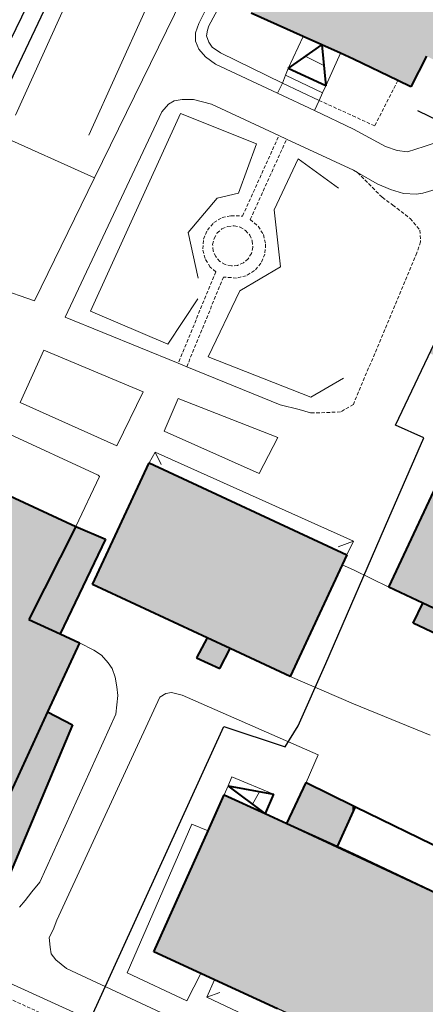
# Model space of a CAD drawing. Extents: x 13 to 4138, y -4831 to -1000.
# Tile 113 of 203: x 1952 to 2010, y -2485 to -2343. Entities that reach past the tile are written whole.
import ezdxf

# ---------------------------------------------------------------- set-up
doc = ezdxf.new("R2010")
doc.units = 0
doc.header["$MEASUREMENT"] = 0
doc.linetypes.add('DASHED', pattern=[0.75, 0.5, -0.25])
for name, color, linetype in [('11', 7, 'CONTINUOUS'), ('24', 7, 'CONTINUOUS'), ('40', 7, 'CONTINUOUS'), ('6', 7, 'CONTINUOUS'), ('7', 7, 'CONTINUOUS'), ('СТАДИОНЫ_СПОРТКОМПЛЕКСЫ', 4, 'CONTINUOUS'), ('ТРОТУАРЫ', 7, 'CONTINUOUS')]:
    doc.layers.add(name, color=color, linetype=linetype)
for name, color, linetype, lineweight in [('заборы', 5, 'CONTINUOUS', 30), ('заливки дома', 90, 'CONTINUOUS', 40), ('подъезды', 6, 'CONTINUOUS', 40)]:
    doc.layers.add(name, color=color, linetype=linetype, lineweight=lineweight)

msp = doc.modelspace()

# ---------------------------------------------------------------- hatches: boundary and pattern name
at = {"layer": 'заливки дома', "lineweight": 30}
h = msp.add_hatch(color=8, dxfattribs=at)
h.dxf.hatch_style = 1
h.paths.add_polyline_path([(2481.35, -2787.7), (2479.9, -2790.89), (2478.24, -2794.54), (2495.53, -2802.4), (2498.64, -2795.55)])
h.paths.add_polyline_path([(2469.68, -2827.54), (2466.55, -2826.08), (2466.55, -2826.08), (2466.55, -2826.08), (2463.2, -2824.52), (2449.2, -2817.99), (2445.92, -2816.47), (2442.72, -2814.98), (2428.76, -2808.47), (2425.47, -2806.93), (2422.28, -2805.45), (2413.6, -2801.4), (2408.53, -2812.28), (2469.95, -2840.91), (2475.03, -2830.03)])
h.paths.add_polyline_path([(2488.78, -2881.62), (2479.49, -2876.51), (2475.15, -2874.12), (2470.14, -2871.54), (2454.1, -2863.26), (2414.98, -2940.35), (2453.18, -2956.42), (2466.26, -2928.92)])
h.paths.add_polyline_path([(2577.3, -2893.9), (2576.08, -2893.3), (2579.23, -2886.86), (2580.02, -2887.25), (2580.51, -2886.25), (2583.13, -2880.89), (2585.58, -2875.9), (2584.12, -2875.18), (2586.93, -2869.43), (2587.97, -2869.94), (2591.07, -2863.61), (2580.14, -2858.26), (2576.9, -2864.89), (2575.89, -2864.39), (2570.41, -2875.6), (2567.85, -2880.84), (2565.09, -2886.49), (2566.66, -2887.26), (2560.41, -2900.05), (2559.23, -2899.47), (2556, -2906.08), (2553.86, -2910.46), (2548.28, -2921.88), (2549.73, -2922.59), (2546.55, -2929.11), (2558.28, -2934.84), (2561.15, -2928.97), (2559.57, -2928.2), (2562.3, -2922.62), (2563.39, -2923.16), (2566.8, -2916.2), (2569.14, -2911.4), (2567.68, -2910.68), (2568.04, -2909.95), (2570.58, -2904.76), (2571.72, -2905.32)])
h.paths.add_polyline_path([(2520.45, -2910.28), (2507.53, -2904.09), (2501.77, -2916.1), (2514.69, -2922.29)])
h.paths.add_polyline_path([(2521.48, -2893.27), (2514.25, -2890.09), (2510.89, -2897.09), (2518.51, -2900.31)])
h.paths.add_polyline_path([(2531.05, -2966.03), (2534.2, -2959.49), (2533.12, -2958.96), (2535.86, -2953.26), (2536.77, -2953.7), (2539.58, -2947.87), (2528.76, -2942.66), (2527.93, -2942.26), (2524.6, -2949.17), (2523.76, -2948.76), (2518.25, -2960.21), (2515.61, -2965.69), (2513.2, -2970.69), (2514.83, -2971.48), (2508.95, -2983.69), (2507.78, -2983.13), (2505.98, -2986.87), (2503.6, -2991.8), (2499.66, -3000), (2516.36, -3000), (2518.45, -2995.67), (2518.66, -2995.23), (2517, -2994.43), (2519.87, -2988.47), (2520.68, -2988.86), (2526.32, -2977.18), (2525.11, -2976.6), (2527.2, -2972.27), (2527.97, -2970.66), (2528.66, -2970.99)])
h.paths.add_polyline_path([(2511.95, -3006.57), (2513.04, -3007.08), (2515.89, -3000.99), (2516.36, -3000), (2499.66, -3000), (2497.14, -3005.36), (2498.5, -3006), (2495.27, -3012.88), (2507.6, -3018.67), (2510.32, -3012.87), (2509.23, -3012.36)])
h.paths.add_polyline_path([(2418.47, -2982.95), (2411.27, -2979.4), (2406.5, -2977.05), (2407.62, -2974.78), (2402.22, -2972.12), (2395.51, -2968.81), (2389.8, -2966), (2388.59, -2968.45), (2376.76, -2962.61), (2370.05, -2976.22), (2375.91, -2979.1), (2375.2, -2980.54), (2381.89, -2983.84), (2382.78, -2982.05), (2388.52, -2984.88), (2390, -2981.88), (2395.63, -2984.66), (2394.35, -2987.25), (2400.53, -2990.3), (2399.46, -2992.46), (2406.49, -2995.93), (2407.45, -2993.98), (2411.94, -2996.19)])
h.paths.add_polyline_path([(2402.58, -2852.22), (2392, -2847.23), (2389.55, -2852.42), (2387.98, -2855.75), (2386.54, -2858.8), (2379.82, -2873.05), (2378.32, -2876.23), (2376.82, -2879.43), (2370.2, -2893.47), (2368.65, -2896.75), (2368.65, -2896.75), (2368.65, -2896.75), (2367.19, -2899.85), (2360.66, -2913.71), (2359.15, -2916.9), (2357.64, -2920.09), (2351.29, -2933.57), (2349.73, -2936.89), (2348.28, -2939.95), (2344.07, -2948.9), (2354.64, -2953.89)])
h.paths.add_polyline_path([(2045.07, -2478.55), (2022.92, -2467.73), (2020.35, -2473.13), (2000, -2463.46), (1997.68, -2462.41), (1990.39, -2459.09), (1987.27, -2457.67), (1981.38, -2454.99), (1979.07, -2460.16), (1971.24, -2477.63), (1977.98, -2480.73), (1979.96, -2481.64), (1989.07, -2485.83), (1990.92, -2486.68), (2000, -2490.85), (2009.88, -2495.38), (2014.57, -2497.53), (2032.2, -2505.61)])
h.paths.add_polyline_path([(2000, -2457.31), (2000, -2456.54), (1993.18, -2453.2), (1990.39, -2459.09), (1997.68, -2462.41)])
h.paths.add_polyline_path([(2047.27, -2423.21), (2034.88, -2417.27), (2029.43, -2428.63), (2041.81, -2434.57), (2045.26, -2427.39)])
h.paths.add_polyline_path([(2036.71, -2413.47), (2034.88, -2417.27), (2047.27, -2423.21), (2049.09, -2419.42)])
h.paths.add_polyline_path([(2029.43, -2428.63), (2027.6, -2432.44), (2039.98, -2438.38), (2041.81, -2434.57)])
h.paths.add_polyline_path([(2049.73, -2429.54), (2045.26, -2427.39), (2041.81, -2434.57), (2046.28, -2436.72)])
h.paths.add_polyline_path([(2034.28, -2397.78), (2032.69, -2397.04), (2026.65, -2394.22), (2032.97, -2380.71), (2018.91, -2374.13), (2010.91, -2391.24), (2019.1, -2395.07), (2005.08, -2425.04), (2010, -2427.34), (2015.39, -2429.86), (2018.57, -2431.35), (2025.37, -2416.81)])
h.paths.add_polyline_path([(2040.62, -2384.28), (2032.97, -2380.71), (2026.65, -2394.22), (2032.69, -2397.04), (2034.56, -2393.05), (2036.17, -2393.81)])
h.paths.add_polyline_path([(2035.12, -2376.12), (2021.05, -2369.55), (2018.91, -2374.13), (2032.97, -2380.71)])
h.paths.add_polyline_path([(2029.35, -2418.69), (2025.37, -2416.81), (2018.57, -2431.35), (2021.15, -2432.57), (2023.29, -2428.05), (2024.61, -2428.68)])
h.paths.add_polyline_path([(2010, -2427.34), (2008.62, -2430.21), (2013.99, -2432.78), (2015.39, -2429.86)])
h.paths.add_polyline_path([(1998.38, -2421.79), (1999.05, -2420.34), (1970.56, -2407.09), (1962.39, -2424.65), (1978.9, -2432.33), (1982.25, -2433.88), (1990.89, -2437.9)])
h.paths.add_polyline_path([(1978.9, -2432.33), (1977.39, -2435.22), (1980.73, -2436.75), (1982.25, -2433.88)], flags=17)
h.paths.add_polyline_path([(1959.97, -2416.27), (1946.3, -2409.91), (1938.1, -2427.69), (1944.8, -2430.78), (1939.22, -2442.86), (1936.97, -2447.73), (1936.09, -2449.66), (1931.58, -2459.43), (1933.98, -2460.54), (1941.82, -2464.15), (1945.4, -2465.8), (1955.92, -2443), (1960.51, -2433.05), (1957.7, -2431.75), (1953.21, -2429.68)])
h.paths.add_polyline_path([(1941.82, -2464.15), (1933.98, -2460.54), (1932.63, -2463.15), (1931.19, -2462.52), (1929.45, -2466.28), (1938.17, -2470.3), (1942.31, -2472.14), (1944.06, -2468.45), (1940.58, -2466.83)])
h.paths.add_polyline_path([(1959.52, -2444.88), (1955.92, -2443), (1945.4, -2465.8), (1949.91, -2467.75)])
h.paths.add_polyline_path([(1964.24, -2418.09), (1959.97, -2416.27), (1953.21, -2429.68), (1957.7, -2431.75)])
h.paths.add_polyline_path([(2014.6, -2330.54), (2008.76, -2327.6), (2006.11, -2332.88), (2000.21, -2329.92), (2000, -2330.36), (1999.34, -2331.73), (1989.16, -2327.24), (1986.59, -2332.39), (1989.47, -2333.8), (1985.26, -2342.23), (1992.73, -2345.6), (1995.43, -2346.82), (1998.12, -2348.03), (2000, -2348.88), (2006.38, -2351.97), (2008.28, -2352.88), (2010.52, -2348.43), (2012.64, -2344.19), (2042.16, -2359.01), (2044.95, -2353.44), (2041.82, -2351.86), (2044.9, -2345.73)])
h.paths.add_polyline_path([(2012.64, -2344.19), (2010.52, -2348.43), (2033.63, -2360.12), (2032.92, -2361.53), (2039.26, -2364.74), (2042.16, -2359.01)])
h.paths.add_polyline_path([(2047.7, -2354.82), (2046.43, -2354.18), (2044.95, -2353.44), (2042.16, -2359.01), (2044.91, -2360.39)])
h.paths.add_polyline_path([(2447.81, -2975.59), (2442.53, -2972.96), (2437.15, -2983.73), (2442.43, -2986.36)])

# ---------------------------------------------------------------- linework, layer by layer
at = {"layer": '11', "color": 253, "linetype": 'Continuous', "lineweight": 0}
for p, q in [((1947.22, -2359.03), (1974.78, -2300.99)), ((1998.38, -2421.79), (2000, -2422.54)), ((2005.08, -2425.04), (2000, -2422.54)), ((1990.89, -2437.9), (2000, -2441.83)), ((2011.07, -2446.34), (2000, -2441.83))]:
    msp.add_line(p, q, dxfattribs=at)
at = {"layer": '24', "color": 253, "linetype": 'Continuous', "lineweight": 0}
for p, q in [((1990.21, -2309.64), (1962.67, -2366)), ((1977.72, -2343.71), (1994.16, -2310.27)), ((1985.71, -2331.94), (1979.15, -2344.06)), ((1977.21, -2345.06), (1977.72, -2343.71)), ((1979.15, -2344.06), (1978.98, -2344.71)), ((1977.21, -2346.28), (1977.21, -2345.06)), ((1978.98, -2344.71), (1978.82, -2345.52)), ((1978.82, -2345.52), (1979.15, -2346.41)), ((1977.69, -2347.42), (1977.21, -2346.28)), ((1979.15, -2346.41), (1979.63, -2347.15)), ((1978.67, -2348.56), (1977.69, -2347.42)), ((1979.63, -2347.15), (1980.85, -2347.96)), ((1980.85, -2347.96), (1989.77, -2352.33)), ((1980.13, -2349.62), (1978.67, -2348.56)), ((1989.04, -2353.77), (1980.13, -2349.62)), ((1972.38, -2356.49), (1973.36, -2355.35)), ((1973.36, -2355.35), (1974.17, -2354.87)), ((1974.17, -2354.87), (1975.31, -2354.7)), ((1975.31, -2354.7), (1976.93, -2354.7)), ((1976.93, -2354.7), (1979.53, -2355.35)), ((1979.53, -2355.35), (1989.26, -2359.88)), ((1958.42, -2386.06), (1972.38, -2356.49)), ((2000, -2358.99), (1994.4, -2356.28)), ((1989.26, -2359.88), (1990.37, -2360.4)), ((2004.62, -2361.48), (2000, -2358.99)), ((1990.37, -2360.4), (2000, -2364.89)), ((2013.32, -2360.43), (2010.19, -2361.47)), ((2006.3, -2362.03), (2004.62, -2361.48)), ((2007.79, -2362.22), (2006.3, -2362.03)), ((2010.19, -2361.47), (2007.79, -2362.22)), ((2000.6, -2365.23), (2000, -2364.89)), ((2003.41, -2366.85), (2000.6, -2365.23)), ((1962.67, -2366), (1954.01, -2383.74)), ((2005.36, -2367.68), (2003.41, -2366.85)), ((2007.22, -2368.24), (2005.36, -2367.68)), ((2009.08, -2368.34), (2007.22, -2368.24)), ((2009.99, -2368.21), (2009.08, -2368.34)), ((2012.13, -2367.56), (2009.99, -2368.21)), ((1954.01, -2383.74), (1938.12, -2378.19)), ((1974.75, -2392.73), (1958.42, -2386.06)), ((1951.94, -2398.4), (1955.39, -2390.84)), ((1955.39, -2390.84), (1969.68, -2396.86)), ((1975.97, -2393.23), (1974.75, -2392.73)), ((1989.43, -2398.73), (1975.97, -2393.23)), ((1969.68, -2396.86), (1965.9, -2404.66)), ((1972.69, -2402.53), (1974.75, -2397.81)), ((1974.75, -2397.81), (1989.09, -2403.42)), ((1965.9, -2404.66), (1951.94, -2398.4)), ((1992.19, -2399.38), (1989.43, -2398.73)), ((1993.81, -2399.87), (1992.19, -2399.38)), ((1949.91, -2402.71), (1963.22, -2408.88)), ((1986.41, -2408.62), (1972.69, -2402.53)), ((1989.09, -2403.42), (1986.41, -2408.62)), ((1963.38, -2409.05), (1959.97, -2416.27)), ((1963.22, -2408.88), (1963.38, -2409.05)), ((1960.51, -2433.05), (1962.57, -2434.11)), ((1962.57, -2434.11), (1963.68, -2434.81)), ((1963.68, -2434.81), (1964.66, -2435.92)), ((1964.66, -2435.92), (1965.21, -2436.76)), ((1965.21, -2436.76), (1965.63, -2438.01)), ((1965.63, -2438.01), (1965.91, -2439.41)), ((1965.91, -2439.41), (1966.05, -2440.66)), ((1966.05, -2440.66), (1965.77, -2443.32)), ((1972.95, -2440.34), (1972.11, -2440.89)), ((1973.78, -2440.2), (1972.95, -2440.34)), ((1975.32, -2440.61), (1973.78, -2440.2)), ((1994.93, -2449.21), (1975.32, -2440.61)), ((1972.11, -2440.89), (1957.25, -2473.03)), ((1965.77, -2443.32), (1954.77, -2467.54)), ((1993.18, -2453.2), (1994.93, -2449.21)), ((1967.37, -2480.64), (1976.69, -2459.2)), ((1976.69, -2459.2), (1979.07, -2460.16)), ((1909.67, -2463.57), (1975.06, -2493.3)), ((1954.77, -2467.54), (1953.65, -2468.94)), ((1953.65, -2468.94), (1952.68, -2470.19)), ((1952.68, -2470.19), (1951.84, -2471.17)), ((1957.25, -2473.03), (1956.69, -2474.42)), ((1956.69, -2474.42), (1956.13, -2475.53)), ((1956.13, -2475.53), (1956.27, -2476.93)), ((1956.27, -2476.93), (1956.41, -2477.91)), ((1956.41, -2477.91), (1957.11, -2478.74)), ((1957.11, -2478.74), (1958.64, -2480)), ((1958.64, -2480), (2000, -2499.25)), ((1976, -2484.68), (1967.37, -2480.64)), ((1977.98, -2480.73), (1976, -2484.68))]:
    msp.add_line(p, q, dxfattribs=at)
at = {"layer": '24', "color": 253, "linetype": 'DASHED', "lineweight": 0}
for p, q in [((2006.38, -2351.97), (2003.06, -2358.51)), ((1995.05, -2354.83), (2000, -2357.08)), ((2003.06, -2358.51), (2000, -2357.08)), ((1984.01, -2371.5), (1989.26, -2359.88)), ((1985.13, -2371.99), (1990.37, -2360.4)), ((2000.6, -2365.23), (2004.15, -2368.8)), ((2004.15, -2368.8), (2005.68, -2369.91)), ((2005.68, -2369.91), (2008.19, -2371.87)), ((1978.94, -2373.52), (1979.87, -2372.44)), ((1979.87, -2372.44), (1981.08, -2371.7)), ((1981.08, -2371.7), (1982.33, -2371.45)), ((1982.33, -2371.45), (1984.01, -2371.5)), ((1985.13, -2371.99), (1986.27, -2372.97)), ((2008.19, -2371.87), (2009.58, -2373.54)), ((1978.39, -2374.83), (1978.94, -2373.52)), ((1979.9, -2374.72), (1980.36, -2373.94)), ((1980.36, -2373.94), (1981.04, -2373.35)), ((1981.04, -2373.35), (1981.88, -2372.99)), ((1981.88, -2372.99), (1982.78, -2372.91)), ((1982.78, -2372.91), (1983.67, -2373.11)), ((1983.67, -2373.11), (1984.45, -2373.57)), ((1984.45, -2373.57), (1985.05, -2374.25)), ((1986.27, -2372.97), (1987.01, -2374.18)), ((2009.58, -2373.54), (2009.67, -2375.22)), ((1978.27, -2376.25), (1978.39, -2374.83)), ((1979.7, -2375.61), (1979.9, -2374.72)), ((1985.05, -2374.25), (1985.4, -2375.09)), ((1985.4, -2375.09), (1985.49, -2375.99)), ((1987.01, -2374.18), (1987.34, -2375.57)), ((2009.67, -2375.22), (2009.12, -2376.8)), ((1978.6, -2377.63), (1978.27, -2376.25)), ((1979.78, -2376.51), (1979.7, -2375.61)), ((1980.14, -2377.35), (1979.78, -2376.51)), ((1985.29, -2376.88), (1984.82, -2377.66)), ((1985.49, -2375.99), (1985.29, -2376.88)), ((1987.34, -2375.57), (1987.22, -2376.98)), ((2009.12, -2376.8), (2000, -2398.66)), ((1979.34, -2378.85), (1978.6, -2377.63)), ((1980.73, -2378.03), (1980.14, -2377.35)), ((1981.52, -2378.49), (1980.73, -2378.03)), ((1984.14, -2378.25), (1983.3, -2378.61)), ((1984.82, -2377.66), (1984.14, -2378.25)), ((1986.67, -2378.3), (1985.75, -2379.37)), ((1987.22, -2376.98), (1986.67, -2378.3)), ((1980.14, -2379.54), (1974.75, -2392.73)), ((1980.14, -2379.54), (1979.34, -2378.85)), ((1982.4, -2378.7), (1981.52, -2378.49)), ((1983.3, -2378.61), (1982.4, -2378.7)), ((1985.75, -2379.37), (1984.53, -2380.11)), ((1981.26, -2380.29), (1975.97, -2393.23)), ((1983.15, -2380.44), (1981.26, -2380.29)), ((1984.53, -2380.11), (1983.15, -2380.44)), ((2000, -2398.66), (1998.13, -2399.75)), ((1995.11, -2399.87), (1993.81, -2399.87)), ((1998.13, -2399.75), (1995.11, -2399.87)), ((1937.24, -2478.41), (1972.26, -2494.26))]:
    msp.add_line(p, q, dxfattribs=at)
at = {"layer": '40', "color": 253, "linetype": 'Continuous', "lineweight": 0}
for p, q in [((1951.29, -2356.93), (1975.66, -2303.01)), ((1961.85, -2359.85), (1970.03, -2341.77)), ((1975.06, -2356.69), (1962.11, -2385.21)), ((1986, -2361.08), (1975.06, -2356.69)), ((1947.22, -2359.03), (1962.67, -2366)), ((1983.44, -2368.2), (1986, -2361.08)), ((1988.55, -2370.58), (1992.02, -2363.27)), ((1992.02, -2363.27), (1997.85, -2367.47)), ((1980.34, -2368.94), (1983.44, -2368.2)), ((1976.15, -2373.87), (1980.34, -2368.94)), ((1989.46, -2378.81), (1988.55, -2370.58)), ((1977.61, -2380.45), (1976.15, -2373.87)), ((1983.63, -2382.28), (1989.46, -2378.81)), ((1979.07, -2391.79), (1983.63, -2382.28)), ((1973.23, -2389.96), (1977.56, -2383.43)), ((1962.11, -2385.21), (1973.23, -2389.96)), ((1993.84, -2397.64), (1979.07, -2391.79)), ((1998.58, -2394.9), (1993.84, -2397.64))]:
    msp.add_line(p, q, dxfattribs=at)
at = {"layer": '6', "color": 253, "linetype": 'Continuous', "lineweight": 40}
for p, q in [((1992.73, -2345.6), (1985.26, -2342.23)), ((1995.43, -2346.82), (1992.73, -2345.6)), ((1998.12, -2348.03), (1995.43, -2346.82)), ((2000, -2348.88), (1998.12, -2348.03)), ((2010.52, -2348.43), (2008.28, -2352.88)), ((2006.38, -2351.97), (2000, -2348.88)), ((2008.28, -2352.88), (2006.38, -2351.97)), ((2005.08, -2425.04), (2019.1, -2395.07)), ((1962.39, -2424.65), (1970.56, -2407.09)), ((1970.56, -2407.09), (1999.05, -2420.34)), ((1946.3, -2409.91), (1959.97, -2416.27)), ((1959.97, -2416.27), (1953.21, -2429.68)), ((1959.97, -2416.27), (1964.24, -2418.09)), ((1964.24, -2418.09), (1957.7, -2431.75)), ((1999.05, -2420.34), (1998.38, -2421.79)), ((1998.38, -2421.79), (1990.89, -2437.9)), ((1978.9, -2432.33), (1962.39, -2424.65)), ((2010, -2427.34), (2005.08, -2425.04)), ((2008.62, -2430.21), (2010, -2427.34)), ((2015.39, -2429.86), (2010, -2427.34)), ((1953.21, -2429.68), (1957.7, -2431.75)), ((2013.99, -2432.78), (2008.62, -2430.21)), ((1957.7, -2431.75), (1960.51, -2433.05)), ((1978.9, -2432.33), (1977.39, -2435.22)), ((1982.25, -2433.88), (1978.9, -2432.33)), ((1960.51, -2433.05), (1955.92, -2443)), ((1980.73, -2436.75), (1982.25, -2433.88)), ((1990.89, -2437.9), (1982.25, -2433.88)), ((1977.39, -2435.22), (1980.73, -2436.75)), ((1955.92, -2443), (1945.4, -2465.8)), ((1955.92, -2443), (1959.52, -2444.88)), ((1959.52, -2444.88), (1949.91, -2467.75)), ((1990.39, -2459.09), (1993.18, -2453.2)), ((1993.18, -2453.2), (2000, -2456.54)), ((1979.07, -2460.16), (1981.38, -2454.99)), ((1981.38, -2454.99), (1987.27, -2457.67)), ((1987.27, -2457.67), (1990.39, -2459.09)), ((1997.68, -2462.41), (2000, -2457.31)), ((2000, -2457.31), (2000, -2456.54)), ((2000, -2456.54), (2000.31, -2456.69)), ((2000, -2457.31), (2000.31, -2456.69)), ((2000.31, -2456.69), (2013.1, -2462.94)), ((1990.39, -2459.09), (1997.68, -2462.41)), ((1971.24, -2477.63), (1979.07, -2460.16)), ((1997.68, -2462.41), (2000, -2463.46)), ((2000, -2463.46), (2020.35, -2473.13)), ((1977.98, -2480.73), (1971.24, -2477.63)), ((1979.96, -2481.64), (1977.98, -2480.73)), ((1989.07, -2485.83), (1979.96, -2481.64))]:
    msp.add_line(p, q, dxfattribs=at)
at = {"layer": '7', "color": 253, "linetype": 'Continuous', "lineweight": 0}
for p, q in [((1990.61, -2350.23), (1992.73, -2345.6)), ((1993.14, -2348.51), (1995.43, -2346.82)), ((1995.43, -2346.82), (1995.72, -2349.77)), ((1990.61, -2350.23), (1993.14, -2348.51)), ((1993.14, -2348.51), (1995.72, -2349.77)), ((1998.12, -2348.03), (1996.01, -2352.72)), ((1995.72, -2349.77), (1996.01, -2352.72)), ((1989.77, -2352.33), (1990.18, -2351.2)), ((1990.18, -2351.2), (1990.61, -2350.23)), ((1995.55, -2353.74), (1990.18, -2351.2)), ((1996.01, -2352.72), (1990.61, -2350.23)), ((1989.04, -2353.77), (1989.77, -2352.33)), ((1995.05, -2354.83), (1989.77, -2352.33)), ((1996.01, -2352.72), (1995.55, -2353.74)), ((1994.4, -2356.28), (1989.04, -2353.77)), ((1995.55, -2353.74), (1995.05, -2354.83)), ((1995.05, -2354.83), (1994.4, -2356.28)), ((1970.56, -2407.09), (1971.4, -2405.55)), ((1972.29, -2407.34), (1971.4, -2405.55)), ((1971.4, -2405.55), (2000, -2418.39)), ((2000, -2418.39), (1997.79, -2419.21)), ((2000, -2418.39), (1999.05, -2420.34)), ((1981.92, -2453.69), (1982.46, -2452.36)), ((1982.46, -2452.36), (1988.45, -2454.87)), ((1981.38, -2454.99), (1981.92, -2453.69)), ((1985.43, -2456.3), (1981.92, -2453.69)), ((1981.92, -2453.69), (1986.47, -2454.51)), ((1986.47, -2454.51), (1985.43, -2456.3)), ((1986.47, -2454.51), (1988.45, -2454.87)), ((1988.45, -2454.87), (1987.27, -2457.67)), ((1987.27, -2457.67), (1985.43, -2456.3)), ((1979.96, -2481.64), (1978.84, -2484.14)), ((1978.84, -2484.14), (1978.88, -2484.16)), ((1978.88, -2484.16), (1980.76, -2483.48)), ((1978.88, -2484.16), (1987.75, -2488.32))]:
    msp.add_line(p, q, dxfattribs=at)
at = {"layer": 'заборы'}
msp.add_line((1974.78, -2300.99), (1938.12, -2378.19), dxfattribs=at)
at = {"layer": 'подъезды'}
for p, q in [((1990.61, -2350.23), (1995.43, -2346.82)), ((1995.43, -2346.82), (1996.01, -2352.72)), ((1996.01, -2352.72), (1990.61, -2350.23)), ((1981.92, -2453.69), (1988.45, -2454.87)), ((1987.27, -2457.67), (1981.92, -2453.69)), ((1988.45, -2454.87), (1987.27, -2457.67))]:
    msp.add_line(p, q, dxfattribs=at)
at = {"layer": 'СТАДИОНЫ_СПОРТКОМПЛЕКСЫ'}
msp.add_lwpolyline([(1971.24, -2477.63), (1983.68, -2483.26), (2032.2, -2505.61), (2045.07, -2478.55), (2022.98, -2467.61), (2020.35, -2473.13), (1981.38, -2454.99)], close=True, dxfattribs=at)
at = {"layer": 'ТРОТУАРЫ'}
for points in [[(1824.54, -2643.04), (1831.47, -2628.15), (1845.62, -2592.35), (1850.16, -2580.87), (1851.42, -2577.77), (1860.3, -2555.86), (1874.82, -2520.05), (1884.16, -2495.28), (1886.83, -2488.81), (1899.38, -2459.1), (1934.94, -2377.33), (1949.74, -2347.81), (1973.63, -2298.6)], [(2029.16, -2365.98), (2009.3, -2356.35)], [(2005.1, -2415.08), (2010.13, -2403.46), (2006.08, -2401.66), (2022.02, -2368.09)], [(1962.01, -2487.52), (1981.33, -2445.13), (1990.15, -2448.06), (1992.05, -2445), (1996.03, -2436.03), (2005.1, -2415.08)]]:
    msp.add_lwpolyline(points, dxfattribs=at)

doc.saveas('drawing.dxf')
